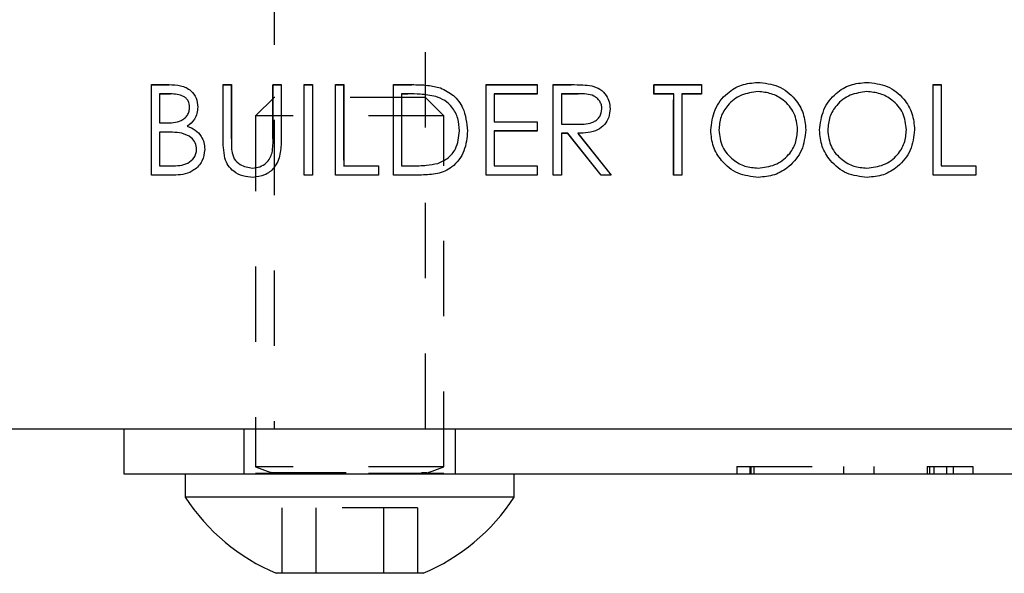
# Model space of a CAD drawing. Header units: inches. Extents: x 220 to 877, y 4 to 174.
# Tile 115 of 256: x 243.243 to 244.551, y 90.217 to 90.952. Entities that reach past the tile are written whole.
import ezdxf

# ---------------------------------------------------------------- set-up
doc = ezdxf.new("R2010")
doc.units = ezdxf.units.IN
doc.header["$LTSCALE"] = 0.5
doc.header["$MEASUREMENT"] = 0
doc.linetypes.add('HIDDEN', pattern=[0.225, 0.15, -0.075])
doc.layers.add('SID-M-H', color=4, linetype='HIDDEN')
doc.layers.add('SID-M-S', color=105, linetype='Continuous')

msp = doc.modelspace()

# ---------------------------------------------------------------- linework, layer by layer
at = {"layer": 'SID-M-H'}
for p, q in [((243.58128, 91.21857), (243.58128, 90.40857)), ((243.78228, 90.40857), (243.78228, 91.21857)), ((243.41833, 90.86534), (243.44174, 90.86534)), ((243.41833, 90.74534), (243.41833, 90.86534)), ((243.51371, 90.86534), (243.52448, 90.86534)), ((243.51371, 90.79286), (243.51371, 90.86534)), ((243.52448, 90.86534), (243.52448, 90.79344)), ((243.57986, 90.86534), (243.59063, 90.86534)), ((243.57986, 90.79344), (243.57986, 90.86534)), ((243.59063, 90.86534), (243.59063, 90.79286)), ((243.6214, 90.86534), (243.63217, 90.86534)), ((243.6214, 90.74534), (243.6214, 90.86534)), ((243.63217, 90.86534), (243.63217, 90.74534)), ((243.66294, 90.86534), (243.67371, 90.86534)), ((243.66294, 90.74534), (243.66294, 90.86534)), ((243.67371, 90.86534), (243.67371, 90.75765)), ((243.73986, 90.86534), (243.7641, 90.86534)), ((243.73986, 90.74534), (243.73986, 90.86534)), ((243.86294, 90.86534), (243.93063, 90.86534)), ((243.86294, 90.74534), (243.86294, 90.86534)), ((243.93063, 90.86534), (243.93063, 90.85303)), ((243.95217, 90.86534), (243.97619, 90.86534)), ((243.95217, 90.74534), (243.95217, 90.86534)), ((244.08602, 90.86534), (244.1491, 90.86534)), ((244.08602, 90.85303), (244.08602, 90.86534)), ((244.1491, 90.86534), (244.1491, 90.85303)), ((244.45679, 90.86534), (244.46756, 90.86534)), ((244.45679, 90.74534), (244.45679, 90.86534)), ((244.46756, 90.86534), (244.46756, 90.75765)), ((243.4291, 90.85303), (243.4291, 90.81457)), ((243.44371, 90.85303), (243.4291, 90.85303)), ((243.75907, 90.85303), (243.75063, 90.85303)), ((243.75063, 90.85303), (243.75063, 90.75765)), ((243.87371, 90.85303), (243.87371, 90.81611)), ((243.93063, 90.85303), (243.87371, 90.85303)), ((243.98544, 90.85303), (243.96294, 90.85303)), ((243.96294, 90.85303), (243.96294, 90.81303)), ((244.11217, 90.85303), (244.08602, 90.85303)), ((244.11217, 90.74534), (244.11217, 90.85303)), ((244.12294, 90.85303), (244.12294, 90.74534)), ((244.1491, 90.85303), (244.12294, 90.85303)), ((243.58128, 90.84857), (243.55678, 90.82407)), ((243.78228, 90.84857), (243.58128, 90.84857)), ((243.80678, 90.82407), (243.78228, 90.84857)), ((243.80678, 90.82407), (243.55678, 90.82407)), ((243.55678, 90.82407), (243.55678, 90.35788)), ((243.80678, 90.35788), (243.80678, 90.82407)), ((243.4291, 90.81457), (243.43633, 90.81457)), ((243.87371, 90.81611), (243.93063, 90.81611)), ((243.93063, 90.81611), (243.93063, 90.8038)), ((243.96294, 90.81303), (243.98491, 90.81286)), ((243.4291, 90.80226), (243.4291, 90.75765)), ((243.43623, 90.80226), (243.4291, 90.80226)), ((243.87371, 90.8038), (243.87371, 90.75765)), ((243.93063, 90.8038), (243.87371, 90.8038)), ((243.96294, 90.80073), (243.96294, 90.74534)), ((243.97169, 90.80073), (243.96294, 90.80073)), ((244.01578, 90.74534), (243.97169, 90.80073)), ((243.98501, 90.80073), (244.0291, 90.74534)), ((243.4291, 90.75765), (243.44443, 90.75765)), ((243.67371, 90.75765), (243.71986, 90.75765)), ((243.71986, 90.75765), (243.71986, 90.74534)), ((243.75063, 90.75765), (243.76441, 90.75765)), ((243.87371, 90.75765), (243.93063, 90.75765)), ((243.93063, 90.75765), (243.93063, 90.74534)), ((244.46756, 90.75765), (244.51371, 90.75765)), ((244.51371, 90.75765), (244.51371, 90.74534)), ((243.45078, 90.74534), (243.41833, 90.74534)), ((243.63217, 90.74534), (243.6214, 90.74534)), ((243.71986, 90.74534), (243.66294, 90.74534)), ((243.77705, 90.74534), (243.73986, 90.74534)), ((243.93063, 90.74534), (243.86294, 90.74534)), ((243.96294, 90.74534), (243.95217, 90.74534)), ((244.0291, 90.74534), (244.01578, 90.74534)), ((244.12294, 90.74534), (244.11217, 90.74534)), ((244.51371, 90.74534), (244.45679, 90.74534)), ((243.54128, 90.40857), (243.54128, 90.34857)), ((243.82228, 90.34857), (243.82228, 90.40857)), ((243.80678, 90.35788), (243.55678, 90.35788)), ((243.55678, 90.35788), (243.57709, 90.35049)), ((243.78648, 90.35049), (243.80678, 90.35788)), ((244.19629, 90.35857), (244.37833, 90.35857)), ((244.19629, 90.35857), (244.19629, 90.34857)), ((244.21327, 90.35857), (244.21327, 90.34857)), ((244.21487, 90.35857), (244.21487, 90.34857)), ((244.21858, 90.35857), (244.21858, 90.34857)), ((244.33787, 90.35857), (244.33787, 90.34857)), ((244.37833, 90.35857), (244.37833, 90.34857)), ((244.44884, 90.35857), (244.50944, 90.35857)), ((244.44884, 90.35857), (244.44884, 90.34857)), ((244.45205, 90.35857), (244.45205, 90.34857)), ((244.45781, 90.35857), (244.45781, 90.34857)), ((244.47464, 90.35857), (244.47464, 90.34857)), ((244.4837, 90.35857), (244.4837, 90.34857)), ((244.50944, 90.35857), (244.50944, 90.34857)), ((243.80678, 90.34897), (243.55678, 90.34897)), ((243.55678, 90.34897), (243.55678, 90.34857)), ((243.57709, 90.35049), (243.7847, 90.35049)), ((243.80678, 90.34857), (243.80678, 90.34897)), ((243.77185, 90.30357), (243.59172, 90.30357)), ((243.59172, 90.30357), (243.59172, 90.21657)), ((243.63675, 90.30357), (243.63675, 90.21657)), ((243.72682, 90.30357), (243.72682, 90.21657)), ((243.77185, 90.30357), (243.77185, 90.21657))]:
    msp.add_line(p, q, dxfattribs=at)
for centre, start, end in [((243.57682, 90.34975), 270, 70), ((243.78675, 90.34975), 110, 270)]:
    msp.add_arc(centre, 0.000787, start, end, dxfattribs=at)
at = {"layer": 'SID-M-S'}
for p, q in [((243.41838, 90.86549), (243.44179, 90.86549)), ((243.41838, 90.74549), (243.41838, 90.86549)), ((243.51376, 90.86549), (243.52453, 90.86549)), ((243.51376, 90.79301), (243.51376, 90.86549)), ((243.52453, 90.86549), (243.52453, 90.79359)), ((243.57992, 90.86549), (243.59069, 90.86549)), ((243.57992, 90.79359), (243.57992, 90.86549)), ((243.59069, 90.86549), (243.59069, 90.79301)), ((243.62146, 90.86549), (243.63222, 90.86549)), ((243.62146, 90.74549), (243.62146, 90.86549)), ((243.63222, 90.86549), (243.63222, 90.74549)), ((243.66299, 90.86549), (243.67376, 90.86549)), ((243.66299, 90.74549), (243.66299, 90.86549)), ((243.67376, 90.86549), (243.67376, 90.7578)), ((243.73992, 90.86549), (243.76415, 90.86549)), ((243.73992, 90.74549), (243.73992, 90.86549)), ((243.86299, 90.86549), (243.93069, 90.86549)), ((243.86299, 90.74549), (243.86299, 90.86549)), ((243.93069, 90.86549), (243.93069, 90.85318)), ((243.95222, 90.86549), (243.97624, 90.86549)), ((243.95222, 90.74549), (243.95222, 90.86549)), ((244.08607, 90.86549), (244.14915, 90.86549)), ((244.08607, 90.85318), (244.08607, 90.86549)), ((244.14915, 90.86549), (244.14915, 90.85318)), ((244.45684, 90.86549), (244.46761, 90.86549)), ((244.45684, 90.74549), (244.45684, 90.86549)), ((244.46761, 90.86549), (244.46761, 90.7578)), ((243.42915, 90.85318), (243.42915, 90.81472)), ((243.44376, 90.85318), (243.42915, 90.85318)), ((243.75069, 90.85318), (243.75069, 90.7578)), ((243.75912, 90.85318), (243.75069, 90.85318)), ((243.87376, 90.85318), (243.87376, 90.81626)), ((243.93069, 90.85318), (243.87376, 90.85318)), ((243.96299, 90.85318), (243.96299, 90.81318)), ((243.98549, 90.85318), (243.96299, 90.85318)), ((244.11222, 90.85318), (244.08607, 90.85318)), ((244.11222, 90.74549), (244.11222, 90.85318)), ((244.12299, 90.85318), (244.12299, 90.74549)), ((244.14915, 90.85318), (244.12299, 90.85318)), ((243.42915, 90.81472), (243.43638, 90.81472)), ((243.87376, 90.81626), (243.93069, 90.81626)), ((243.93069, 90.81626), (243.93069, 90.80395)), ((243.96299, 90.81318), (243.98497, 90.81301)), ((243.42915, 90.80241), (243.42915, 90.7578)), ((243.43629, 90.80241), (243.42915, 90.80241)), ((243.87376, 90.80395), (243.87376, 90.7578)), ((243.93069, 90.80395), (243.87376, 90.80395)), ((243.96299, 90.80087), (243.96299, 90.74549)), ((243.97174, 90.80087), (243.96299, 90.80087)), ((244.01583, 90.74549), (243.97174, 90.80087)), ((243.98506, 90.80087), (244.02915, 90.74549)), ((243.42915, 90.7578), (243.44448, 90.7578)), ((243.67376, 90.7578), (243.71992, 90.7578)), ((243.71992, 90.7578), (243.71992, 90.74549)), ((243.75069, 90.7578), (243.76446, 90.7578)), ((243.87376, 90.7578), (243.93069, 90.7578)), ((243.93069, 90.7578), (243.93069, 90.74549)), ((244.46761, 90.7578), (244.51376, 90.7578)), ((244.51376, 90.7578), (244.51376, 90.74549)), ((243.45083, 90.74549), (243.41838, 90.74549)), ((243.63222, 90.74549), (243.62146, 90.74549)), ((243.71992, 90.74549), (243.66299, 90.74549)), ((243.7771, 90.74549), (243.73992, 90.74549)), ((243.93069, 90.74549), (243.86299, 90.74549)), ((243.96299, 90.74549), (243.95222, 90.74549)), ((244.02915, 90.74549), (244.01583, 90.74549)), ((244.12299, 90.74549), (244.11222, 90.74549)), ((244.51376, 90.74549), (244.45684, 90.74549)), ((225.38178, 90.40857), (258.88178, 90.40857)), ((243.38178, 90.40857), (243.38178, 90.34857)), ((243.38178, 90.34857), (246.38178, 90.34857)), ((243.46328, 90.34857), (243.46328, 90.31757)), ((243.90028, 90.31757), (243.90028, 90.34857)), ((243.90028, 90.31757), (243.46328, 90.31757)), ((243.77928, 90.21657), (243.58428, 90.21657))]:
    msp.add_line(p, q, dxfattribs=at)
for centre, start, end in [((243.68927, 90.46533), 213.17754, 247.11823), ((243.6743, 90.46533), 292.88177, 326.82246)]:
    msp.add_arc(centre, 0.27, start, end, dxfattribs=at)
for points, knots in [([(243.44179, 90.86549), (243.44693, 90.86538), (243.45716, 90.86516), (243.47069, 90.85904), (243.47857, 90.84783), (243.47947, 90.83978), (243.47992, 90.83575)], [0, 0, 0, 0, 0.2813174, 0.559922, 0.7799345, 1, 1, 1, 1]), ([(243.76415, 90.86549), (243.77136, 90.86548), (243.78423, 90.86547), (243.79673, 90.86247), (243.80222, 90.86116)], [0, 0, 0, 0, 0.5604447, 1, 1, 1, 1]), ([(243.97624, 90.86549), (243.98134, 90.8655), (243.99044, 90.86553), (243.99946, 90.86437), (244.00343, 90.86385)], [0, 0, 0, 0, 0.5602397, 1, 1, 1, 1]), ([(244.00343, 90.86385), (244.00719, 90.8626), (244.01472, 90.86011), (244.02264, 90.85202), (244.02701, 90.84271), (244.02741, 90.8365), (244.02761, 90.8334)], [0, 0, 0, 0, 0.2797971, 0.5594998, 0.7796265, 1, 1, 1, 1]), ([(244.16146, 90.80496), (244.16256, 90.81422), (244.16478, 90.83273), (244.1812, 90.85382), (244.20194, 90.86639), (244.21649, 90.86784), (244.22376, 90.86856)], [0, 0, 0, 0, 0.279731, 0.5593268, 0.7796805, 1, 1, 1, 1]), ([(244.22376, 90.86856), (244.23317, 90.86758), (244.25197, 90.86561), (244.27299, 90.84858), (244.28576, 90.82767), (244.28699, 90.81292), (244.28761, 90.80554)], [0, 0, 0, 0, 0.2797673, 0.5593585, 0.7795711, 1, 1, 1, 1]), ([(244.30607, 90.80496), (244.30718, 90.81422), (244.3094, 90.83273), (244.32582, 90.85382), (244.34655, 90.86639), (244.3611, 90.86784), (244.36838, 90.86856)], [0, 0, 0, 0, 0.279731, 0.5593268, 0.7796805, 1, 1, 1, 1]), ([(244.36838, 90.86856), (244.37778, 90.86758), (244.39658, 90.86561), (244.41761, 90.84858), (244.43037, 90.82767), (244.43161, 90.81292), (244.43222, 90.80554)], [0, 0, 0, 0, 0.2797673, 0.5593585, 0.7795711, 1, 1, 1, 1]), ([(243.46915, 90.83554), (243.4688, 90.83849), (243.46827, 90.84293), (243.46448, 90.84751), (243.45731, 90.85264), (243.44978, 90.85294), (243.44376, 90.85318)], [0, 0, 0, 0, 0.2492836, 0.3749253, 0.5006447, 1, 1, 1, 1]), ([(243.796, 90.84981), (243.78917, 90.85102), (243.77696, 90.85317), (243.76458, 90.85318), (243.75912, 90.85318)], [0, 0, 0, 0, 0.55954211, 1, 1, 1, 1]), ([(243.82761, 90.804), (243.82722, 90.80961), (243.82645, 90.82083), (243.819, 90.83497), (243.80839, 90.84508), (243.80013, 90.84824), (243.796, 90.84981)], [0, 0, 0, 0, 0.2801784, 0.5597646, 0.7797967, 1, 1, 1, 1]), ([(243.80222, 90.86116), (243.80833, 90.8582), (243.82055, 90.85228), (243.8354, 90.83205), (243.83725, 90.81462), (243.83838, 90.80397)], [0, 0, 0, 0, 0.2802641, 0.5607148, 1, 1, 1, 1]), ([(244.01684, 90.83342), (244.01671, 90.83518), (244.01645, 90.83869), (244.01406, 90.84348), (244.01069, 90.84755), (244.00179, 90.85341), (243.99273, 90.85328), (243.98549, 90.85318)], [0, 0, 0, 0, 0.1253074, 0.250617, 0.3759543, 0.5012806, 1, 1, 1, 1]), ([(244.22429, 90.85626), (244.21672, 90.85527), (244.20156, 90.8533), (244.18423, 90.83994), (244.17386, 90.82294), (244.17277, 90.81098), (244.17222, 90.80501)], [0, 0, 0, 0, 0.2796271, 0.5593495, 0.7796302, 1, 1, 1, 1]), ([(244.27684, 90.80556), (244.27592, 90.81318), (244.27408, 90.82841), (244.25947, 90.84494), (244.24218, 90.85449), (244.23025, 90.85567), (244.22429, 90.85626)], [0, 0, 0, 0, 0.279468, 0.5588703, 0.7795158, 1, 1, 1, 1]), ([(244.36891, 90.85626), (244.36133, 90.85527), (244.34618, 90.8533), (244.32885, 90.83994), (244.31847, 90.82294), (244.31738, 90.81098), (244.31684, 90.80501)], [0, 0, 0, 0, 0.2796271, 0.5593495, 0.7796302, 1, 1, 1, 1]), ([(244.42146, 90.80556), (244.42053, 90.81318), (244.41869, 90.82841), (244.40409, 90.84494), (244.3868, 90.85449), (244.37487, 90.85567), (244.36891, 90.85626)], [0, 0, 0, 0, 0.279468, 0.5588703, 0.7795158, 1, 1, 1, 1]), ([(243.43638, 90.81472), (243.44392, 90.81474), (243.45335, 90.81476), (243.46264, 90.82084), (243.46625, 90.82502), (243.46871, 90.83004), (243.469, 90.8337), (243.46915, 90.83554)], [0, 0, 0, 0, 0.4986071, 0.6240085, 0.7494012, 0.8747358, 1, 1, 1, 1]), ([(243.47992, 90.83575), (243.47971, 90.83292), (243.47931, 90.82726), (243.47535, 90.81764), (243.46957, 90.81303), (243.46605, 90.81022)], [0, 0, 0, 0, 0.2808667, 0.5615271, 1, 1, 1, 1]), ([(243.98497, 90.81301), (243.99234, 90.81303), (244.00156, 90.81306), (244.01066, 90.81892), (244.01542, 90.82444), (244.01627, 90.82983), (244.01684, 90.83342)], [0, 0, 0, 0, 0.4998271, 0.6254978, 0.7512079, 1, 1, 1, 1]), ([(244.02761, 90.8334), (244.02729, 90.8296), (244.02667, 90.82202), (244.02073, 90.81194), (244.00721, 90.80185), (243.99419, 90.80128), (243.98506, 90.80087)], [0, 0, 0, 0, 0.1871202, 0.3739789, 0.5609112, 1, 1, 1, 1]), ([(243.46605, 90.81022), (243.46964, 90.80876), (243.47682, 90.80585), (243.48438, 90.79782), (243.48849, 90.78864), (243.48893, 90.78258), (243.48915, 90.77955)], [0, 0, 0, 0, 0.2803823, 0.5596055, 0.7797648, 1, 1, 1, 1]), ([(243.45874, 90.80099), (243.45456, 90.80151), (243.44711, 90.80243), (243.43959, 90.80242), (243.43629, 90.80241)], [0, 0, 0, 0, 0.559734, 1, 1, 1, 1]), ([(243.47838, 90.77955), (243.47802, 90.78249), (243.4773, 90.78838), (243.47036, 90.79695), (243.46314, 90.79946), (243.45874, 90.80099)], [0, 0, 0, 0, 0.27994372, 0.56042863, 1, 1, 1, 1]), ([(243.83838, 90.80397), (243.8375, 90.79496), (243.83575, 90.77698), (243.82021, 90.7555), (243.79836, 90.74613), (243.78421, 90.7457), (243.7771, 90.74549)], [0, 0, 0, 0, 0.280124, 0.5592478, 0.7788365, 1, 1, 1, 1]), ([(243.79876, 90.76085), (243.80355, 90.76295), (243.81313, 90.76715), (243.82522, 90.78231), (243.8267, 90.79578), (243.82761, 90.804)], [0, 0, 0, 0, 0.28053638, 0.56101509, 1, 1, 1, 1]), ([(244.22472, 90.74241), (244.21543, 90.74344), (244.19683, 90.7455), (244.17614, 90.76246), (244.16339, 90.78306), (244.1621, 90.79766), (244.16146, 90.80496)], [0, 0, 0, 0, 0.2796633, 0.5593539, 0.7796364, 1, 1, 1, 1]), ([(244.17222, 90.80501), (244.17314, 90.79744), (244.17498, 90.78231), (244.18948, 90.76601), (244.20648, 90.75618), (244.21835, 90.75521), (244.22429, 90.75472)], [0, 0, 0, 0, 0.279416, 0.5590765, 0.779478, 1, 1, 1, 1]), ([(244.22429, 90.75472), (244.23191, 90.75559), (244.24715, 90.75732), (244.2648, 90.77046), (244.27519, 90.78757), (244.27629, 90.79956), (244.27684, 90.80556)], [0, 0, 0, 0, 0.2798297, 0.559389, 0.7796538, 1, 1, 1, 1]), ([(244.28761, 90.80554), (244.28655, 90.79622), (244.28444, 90.7776), (244.26735, 90.75696), (244.24666, 90.74428), (244.23204, 90.74303), (244.22472, 90.74241)], [0, 0, 0, 0, 0.2796304, 0.5593429, 0.7795972, 1, 1, 1, 1]), ([(244.36934, 90.74241), (244.36004, 90.74344), (244.34144, 90.7455), (244.32076, 90.76246), (244.30801, 90.78306), (244.30672, 90.79766), (244.30607, 90.80496)], [0, 0, 0, 0, 0.2796633, 0.5593539, 0.7796364, 1, 1, 1, 1]), ([(244.31684, 90.80501), (244.31776, 90.79744), (244.31959, 90.78231), (244.3341, 90.76601), (244.3511, 90.75618), (244.36297, 90.75521), (244.36891, 90.75472)], [0, 0, 0, 0, 0.279416, 0.5590765, 0.779478, 1, 1, 1, 1]), ([(244.36891, 90.75472), (244.37653, 90.75559), (244.39176, 90.75732), (244.40942, 90.77046), (244.4198, 90.78757), (244.4209, 90.79956), (244.42146, 90.80556)], [0, 0, 0, 0, 0.2798297, 0.559389, 0.7796538, 1, 1, 1, 1]), ([(244.43222, 90.80554), (244.43117, 90.79622), (244.42906, 90.7776), (244.41197, 90.75696), (244.39128, 90.74428), (244.37665, 90.74303), (244.36934, 90.74241)], [0, 0, 0, 0, 0.2796304, 0.5593429, 0.7795972, 1, 1, 1, 1]), ([(243.5159, 90.76772), (243.51513, 90.77241), (243.51376, 90.78079), (243.51376, 90.78927), (243.51376, 90.79301)], [0, 0, 0, 0, 0.55949858, 1, 1, 1, 1]), ([(243.52453, 90.79359), (243.52452, 90.7906), (243.5245, 90.78528), (243.52486, 90.77996), (243.52501, 90.77763)], [0, 0, 0, 0, 0.5601244, 1, 1, 1, 1]), ([(243.59069, 90.79301), (243.59058, 90.78633), (243.59038, 90.77303), (243.58314, 90.75531), (243.56917, 90.7441), (243.55866, 90.74297), (243.5534, 90.74241)], [0, 0, 0, 0, 0.2816547, 0.5601107, 0.7800798, 1, 1, 1, 1]), ([(243.57869, 90.77496), (243.57915, 90.77842), (243.57996, 90.78461), (243.57993, 90.79084), (243.57992, 90.79359)], [0, 0, 0, 0, 0.5596244, 1, 1, 1, 1]), ([(243.44448, 90.7578), (243.45233, 90.7578), (243.46408, 90.75782), (243.47443, 90.76703), (243.47789, 90.77386), (243.47821, 90.77765), (243.47838, 90.77955)], [0, 0, 0, 0, 0.4993602, 0.748736, 0.8743989, 1, 1, 1, 1]), ([(243.48915, 90.77955), (243.48844, 90.77417), (243.48701, 90.76341), (243.47622, 90.752), (243.46351, 90.74621), (243.45506, 90.74573), (243.45083, 90.74549)], [0, 0, 0, 0, 0.27914114, 0.55865369, 0.77905895, 1, 1, 1, 1]), ([(243.52501, 90.77763), (243.52578, 90.77396), (243.5273, 90.76663), (243.53758, 90.7572), (243.54703, 90.75566), (243.5528, 90.75472)], [0, 0, 0, 0, 0.2810568, 0.5608207, 1, 1, 1, 1]), ([(243.5528, 90.75472), (243.55611, 90.75507), (243.56272, 90.75578), (243.57073, 90.76086), (243.57619, 90.76754), (243.57786, 90.77248), (243.57869, 90.77496)], [0, 0, 0, 0, 0.2797867, 0.5593768, 0.7795688, 1, 1, 1, 1]), ([(243.5534, 90.74241), (243.54884, 90.74272), (243.53974, 90.74334), (243.52826, 90.74931), (243.51984, 90.7577), (243.51722, 90.76438), (243.5159, 90.76772)], [0, 0, 0, 0, 0.28022079, 0.5599142, 0.77995189, 1, 1, 1, 1]), ([(243.76446, 90.7578), (243.77093, 90.75778), (243.78246, 90.75775), (243.79379, 90.7599), (243.79876, 90.76085)], [0, 0, 0, 0, 0.5604262, 1, 1, 1, 1])]:
    msp.add_open_spline(points, degree=3, knots=knots, dxfattribs=at)

doc.saveas('drawing.dxf')
